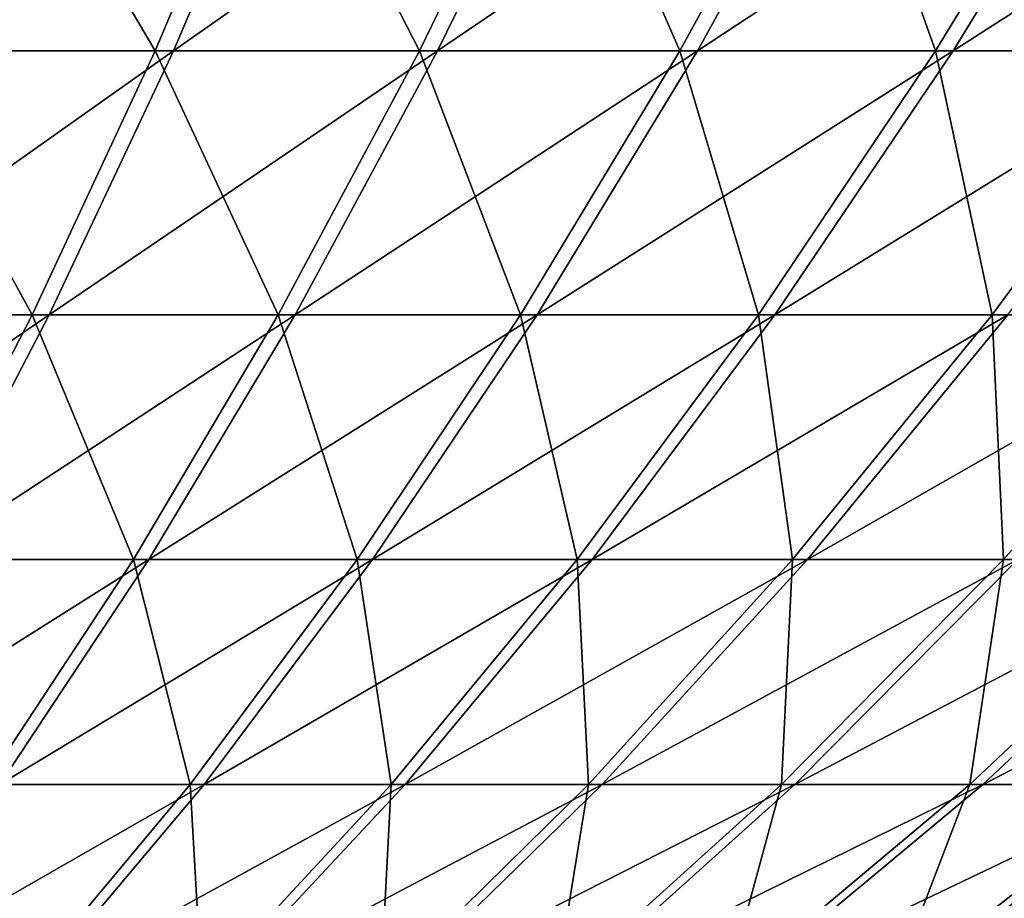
# Model space of a CAD drawing. Header units: millimetres. Extents: x -80 to 80, y -80 to 80.
# Tile 38 of 170: x 11 to 18, y -73 to -67. Entities that reach past the tile are written whole.
import ezdxf

# ---------------------------------------------------------------- set-up
doc = ezdxf.new("R2010")
doc.units = ezdxf.units.MM
doc.header["$LTSCALE"] = 13.670324
doc.layers.add('1', color=7, linetype='CONTINUOUS')
doc.layers.add('2', color=7, linetype='CONTINUOUS')

msp = doc.modelspace()

# ---------------------------------------------------------------- linework, layer by layer
at = {"layer": '1', "color": 7, "linetype": 'Continuous'}
for points in [[(12.2677, -67.4713, 41.1962), (13.0959, -65.5322, 43.9776), (10.4316, -67.4713, 41.699), (12.2677, -67.4713, 41.1962)], [(10.4316, -67.4713, 41.699), (13.0959, -65.5322, 43.9776), (11.1359, -65.5322, 44.5144), (10.4316, -67.4713, 41.699)], [(14.0797, -67.4713, 40.6126), (15.0303, -65.5322, 43.3546), (12.2677, -67.4713, 41.1962), (14.0797, -67.4713, 40.6126)], [(12.2677, -67.4713, 41.1962), (15.0303, -65.5322, 43.3546), (13.0959, -65.5322, 43.9776), (12.2677, -67.4713, 41.1962)], [(15.8641, -67.4713, 39.9494), (16.9352, -65.5322, 42.6466), (14.0797, -67.4713, 40.6126), (15.8641, -67.4713, 39.9494)], [(14.0797, -67.4713, 40.6126), (16.9352, -65.5322, 42.6466), (15.0303, -65.5322, 43.3546), (14.0797, -67.4713, 40.6126)], [(17.6174, -67.4713, 39.2078), (18.8069, -65.5322, 41.8549), (15.8641, -67.4713, 39.9494), (17.6174, -67.4713, 39.2078)], [(15.8641, -67.4713, 39.9494), (18.8069, -65.5322, 41.8549), (16.9352, -65.5322, 42.6466), (15.8641, -67.4713, 39.9494)], [(19.3362, -67.4713, 38.3892), (20.6417, -65.5322, 40.9812), (17.6174, -67.4713, 39.2078), (19.3362, -67.4713, 38.3892)], [(17.6174, -67.4713, 39.2078), (20.6417, -65.5322, 40.9812), (18.8069, -65.5322, 41.8549), (17.6174, -67.4713, 39.2078)], [(11.416, -69.282, 38.3363), (12.2677, -67.4713, 41.1962), (9.7074, -69.282, 38.8042), (11.416, -69.282, 38.3363)], [(9.7074, -69.282, 38.8042), (12.2677, -67.4713, 41.1962), (10.4316, -67.4713, 41.699), (9.7074, -69.282, 38.8042)], [(13.1023, -69.282, 37.7933), (14.0797, -67.4713, 40.6126), (11.416, -69.282, 38.3363), (13.1023, -69.282, 37.7933)], [(11.416, -69.282, 38.3363), (14.0797, -67.4713, 40.6126), (12.2677, -67.4713, 41.1962), (11.416, -69.282, 38.3363)], [(14.7628, -69.282, 37.1761), (15.8641, -67.4713, 39.9494), (13.1023, -69.282, 37.7933), (14.7628, -69.282, 37.1761)], [(13.1023, -69.282, 37.7933), (15.8641, -67.4713, 39.9494), (14.0797, -67.4713, 40.6126), (13.1023, -69.282, 37.7933)], [(16.3944, -69.282, 36.4859), (17.6174, -67.4713, 39.2078), (14.7628, -69.282, 37.1761), (16.3944, -69.282, 36.4859)], [(14.7628, -69.282, 37.1761), (17.6174, -67.4713, 39.2078), (15.8641, -67.4713, 39.9494), (14.7628, -69.282, 37.1761)], [(17.9938, -69.282, 35.7242), (19.3362, -67.4713, 38.3892), (16.3944, -69.282, 36.4859), (17.9938, -69.282, 35.7242)], [(16.3944, -69.282, 36.4859), (19.3362, -67.4713, 38.3892), (17.6174, -67.4713, 39.2078), (16.3944, -69.282, 36.4859)], [(10.5427, -70.9609, 35.4035), (11.416, -69.282, 38.3363), (8.9648, -70.9609, 35.8356), (10.5427, -70.9609, 35.4035)], [(8.9648, -70.9609, 35.8356), (11.416, -69.282, 38.3363), (9.7074, -69.282, 38.8042), (8.9648, -70.9609, 35.8356)], [(12.0999, -70.9609, 34.902), (13.1023, -69.282, 37.7933), (10.5427, -70.9609, 35.4035), (12.0999, -70.9609, 34.902)], [(10.5427, -70.9609, 35.4035), (13.1023, -69.282, 37.7933), (11.416, -69.282, 38.3363), (10.5427, -70.9609, 35.4035)], [(13.6334, -70.9609, 34.332), (14.7628, -69.282, 37.1761), (12.0999, -70.9609, 34.902), (13.6334, -70.9609, 34.332)], [(12.0999, -70.9609, 34.902), (14.7628, -69.282, 37.1761), (13.1023, -69.282, 37.7933), (12.0999, -70.9609, 34.902)], [(15.1402, -70.9609, 33.6947), (16.3944, -69.282, 36.4859), (13.6334, -70.9609, 34.332), (15.1402, -70.9609, 33.6947)], [(13.6334, -70.9609, 34.332), (16.3944, -69.282, 36.4859), (14.7628, -69.282, 37.1761), (13.6334, -70.9609, 34.332)], [(16.6173, -70.9609, 32.9912), (17.9938, -69.282, 35.7242), (15.1402, -70.9609, 33.6947), (16.6173, -70.9609, 32.9912)], [(15.1402, -70.9609, 33.6947), (17.9938, -69.282, 35.7242), (16.3944, -69.282, 36.4859), (15.1402, -70.9609, 33.6947)], [(18.0617, -70.9609, 32.2231), (19.558, -69.282, 34.8925), (16.6173, -70.9609, 32.9912), (18.0617, -70.9609, 32.2231)], [(16.6173, -70.9609, 32.9912), (19.558, -69.282, 34.8925), (17.9938, -69.282, 35.7242), (16.6173, -70.9609, 32.9912)], [(11.0745, -72.5046, 31.9442), (12.0999, -70.9609, 34.902), (9.6493, -72.5046, 32.4033), (11.0745, -72.5046, 31.9442)], [(9.6493, -72.5046, 32.4033), (12.0999, -70.9609, 34.902), (10.5427, -70.9609, 35.4035), (9.6493, -72.5046, 32.4033)], [(12.4781, -72.5046, 31.4226), (13.6334, -70.9609, 34.332), (11.0745, -72.5046, 31.9442), (12.4781, -72.5046, 31.4226)], [(11.0745, -72.5046, 31.9442), (13.6334, -70.9609, 34.332), (12.0999, -70.9609, 34.902), (11.0745, -72.5046, 31.9442)], [(13.8572, -72.5046, 30.8392), (15.1402, -70.9609, 33.6947), (12.4781, -72.5046, 31.4226), (13.8572, -72.5046, 30.8392)], [(12.4781, -72.5046, 31.4226), (15.1402, -70.9609, 33.6947), (13.6334, -70.9609, 34.332), (12.4781, -72.5046, 31.4226)], [(15.2091, -72.5046, 30.1954), (16.6173, -70.9609, 32.9912), (13.8572, -72.5046, 30.8392), (15.2091, -72.5046, 30.1954)], [(13.8572, -72.5046, 30.8392), (16.6173, -70.9609, 32.9912), (15.1402, -70.9609, 33.6947), (13.8572, -72.5046, 30.8392)], [(16.5311, -72.5046, 29.4924), (18.0617, -70.9609, 32.2231), (15.2091, -72.5046, 30.1954), (16.5311, -72.5046, 29.4924)], [(15.2091, -72.5046, 30.1954), (18.0617, -70.9609, 32.2231), (16.6173, -70.9609, 32.9912), (15.2091, -72.5046, 30.1954)], [(17.8208, -72.5046, 28.7315), (19.4708, -70.9609, 31.3918), (16.5311, -72.5046, 29.4924), (17.8208, -72.5046, 28.7315)], [(16.5311, -72.5046, 29.4924), (19.4708, -70.9609, 31.3918), (18.0617, -70.9609, 32.2231), (16.5311, -72.5046, 29.4924)], [(19.0754, -72.5046, 27.9143), (20.8416, -70.9609, 30.4989), (17.8208, -72.5046, 28.7315), (19.0754, -72.5046, 27.9143)], [(17.8208, -72.5046, 28.7315), (20.8416, -70.9609, 30.4989), (19.4708, -70.9609, 31.3918), (17.8208, -72.5046, 28.7315)], [(11.299, -73.9104, 28.4533), (12.4781, -72.5046, 31.4226), (10.0281, -73.9104, 28.9257), (11.299, -73.9104, 28.4533)], [(10.0281, -73.9104, 28.9257), (12.4781, -72.5046, 31.4226), (11.0745, -72.5046, 31.9442), (10.0281, -73.9104, 28.9257)], [(12.5477, -73.9104, 27.9251), (13.8572, -72.5046, 30.8392), (11.299, -73.9104, 28.4533), (12.5477, -73.9104, 27.9251)], [(11.299, -73.9104, 28.4533), (13.8572, -72.5046, 30.8392), (12.4781, -72.5046, 31.4226), (11.299, -73.9104, 28.4533)], [(13.7719, -73.9104, 27.3422), (15.2091, -72.5046, 30.1954), (12.5477, -73.9104, 27.9251), (13.7719, -73.9104, 27.3422)], [(12.5477, -73.9104, 27.9251), (15.2091, -72.5046, 30.1954), (13.8572, -72.5046, 30.8392), (12.5477, -73.9104, 27.9251)], [(14.969, -73.9104, 26.7056), (16.5311, -72.5046, 29.4924), (13.7719, -73.9104, 27.3422), (14.969, -73.9104, 26.7056)], [(13.7719, -73.9104, 27.3422), (16.5311, -72.5046, 29.4924), (15.2091, -72.5046, 30.1954), (13.7719, -73.9104, 27.3422)], [(16.1368, -73.9104, 26.0166), (17.8208, -72.5046, 28.7315), (14.969, -73.9104, 26.7056), (16.1368, -73.9104, 26.0166)], [(14.969, -73.9104, 26.7056), (17.8208, -72.5046, 28.7315), (16.5311, -72.5046, 29.4924), (14.969, -73.9104, 26.7056)], [(17.2729, -73.9104, 25.2766), (19.0754, -72.5046, 27.9143), (16.1368, -73.9104, 26.0166), (17.2729, -73.9104, 25.2766)], [(16.1368, -73.9104, 26.0166), (19.0754, -72.5046, 27.9143), (17.8208, -72.5046, 28.7315), (16.1368, -73.9104, 26.0166)], [(18.3752, -73.9104, 24.487), (20.2927, -72.5046, 27.0423), (17.2729, -73.9104, 25.2766), (18.3752, -73.9104, 24.487)], [(17.2729, -73.9104, 25.2766), (20.2927, -72.5046, 27.0423), (19.0754, -72.5046, 27.9143), (17.2729, -73.9104, 25.2766)]]:
    msp.add_3dface(points, dxfattribs=at)
at = {"layer": '2', "color": 7, "linetype": 'Continuous'}
for points in [[(10.9999, -65.5322, -44.5481), (12.1418, -67.4713, -41.2335), (10.3042, -67.4713, -41.7306), (10.9999, -65.5322, -44.5481)], [(12.9616, -65.5322, -44.0174), (12.1418, -67.4713, -41.2335), (10.9999, -65.5322, -44.5481), (12.9616, -65.5322, -44.0174)], [(12.9616, -65.5322, -44.0174), (13.9556, -67.4713, -40.6554), (12.1418, -67.4713, -41.2335), (12.9616, -65.5322, -44.0174)], [(14.8979, -65.5322, -43.4003), (13.9556, -67.4713, -40.6554), (12.9616, -65.5322, -44.0174), (14.8979, -65.5322, -43.4003)], [(14.8979, -65.5322, -43.4003), (15.7421, -67.4713, -39.9976), (13.9556, -67.4713, -40.6554), (14.8979, -65.5322, -43.4003)], [(16.8049, -65.5322, -42.6981), (15.7421, -67.4713, -39.9976), (14.8979, -65.5322, -43.4003), (16.8049, -65.5322, -42.6981)], [(16.8049, -65.5322, -42.6981), (17.4976, -67.4713, -39.2614), (15.7421, -67.4713, -39.9976), (16.8049, -65.5322, -42.6981)], [(18.679, -65.5322, -41.9122), (17.4976, -67.4713, -39.2614), (16.8049, -65.5322, -42.6981), (18.679, -65.5322, -41.9122)], [(18.679, -65.5322, -41.9122), (19.2189, -67.4713, -38.4481), (17.4976, -67.4713, -39.2614), (18.679, -65.5322, -41.9122)], [(10.3042, -67.4713, -41.7306), (11.2989, -69.282, -38.371), (9.5889, -69.282, -38.8337), (10.3042, -67.4713, -41.7306)], [(12.1418, -67.4713, -41.2335), (11.2989, -69.282, -38.371), (10.3042, -67.4713, -41.7306), (12.1418, -67.4713, -41.2335)], [(12.1418, -67.4713, -41.2335), (12.9868, -69.282, -37.8331), (11.2989, -69.282, -38.371), (12.1418, -67.4713, -41.2335)], [(13.9556, -67.4713, -40.6554), (12.9868, -69.282, -37.8331), (12.1418, -67.4713, -41.2335), (13.9556, -67.4713, -40.6554)], [(13.9556, -67.4713, -40.6554), (14.6493, -69.282, -37.221), (12.9868, -69.282, -37.8331), (13.9556, -67.4713, -40.6554)], [(15.7421, -67.4713, -39.9976), (14.6493, -69.282, -37.221), (13.9556, -67.4713, -40.6554), (15.7421, -67.4713, -39.9976)], [(15.7421, -67.4713, -39.9976), (16.2829, -69.282, -36.5358), (14.6493, -69.282, -37.221), (15.7421, -67.4713, -39.9976)], [(17.4976, -67.4713, -39.2614), (16.2829, -69.282, -36.5358), (15.7421, -67.4713, -39.9976), (17.4976, -67.4713, -39.2614)], [(17.4976, -67.4713, -39.2614), (17.8847, -69.282, -35.779), (16.2829, -69.282, -36.5358), (17.4976, -67.4713, -39.2614)], [(19.2189, -67.4713, -38.4481), (17.8847, -69.282, -35.779), (17.4976, -67.4713, -39.2614), (19.2189, -67.4713, -38.4481)], [(19.2189, -67.4713, -38.4481), (19.4514, -69.282, -34.952), (17.8847, -69.282, -35.779), (19.2189, -67.4713, -38.4481)], [(11.2989, -69.282, -38.371), (10.4345, -70.9609, -35.4355), (9.5889, -69.282, -38.8337), (11.2989, -69.282, -38.371)], [(11.2989, -69.282, -38.371), (11.9933, -70.9609, -34.9387), (10.4345, -70.9609, -35.4355), (11.2989, -69.282, -38.371)], [(12.9868, -69.282, -37.8331), (11.9933, -70.9609, -34.9387), (11.2989, -69.282, -38.371), (12.9868, -69.282, -37.8331)], [(12.9868, -69.282, -37.8331), (13.5285, -70.9609, -34.3734), (11.9933, -70.9609, -34.9387), (12.9868, -69.282, -37.8331)], [(14.6493, -69.282, -37.221), (13.5285, -70.9609, -34.3734), (12.9868, -69.282, -37.8331), (14.6493, -69.282, -37.221)], [(14.6493, -69.282, -37.221), (15.0372, -70.9609, -33.7407), (13.5285, -70.9609, -34.3734), (14.6493, -69.282, -37.221)], [(16.2829, -69.282, -36.5358), (15.0372, -70.9609, -33.7407), (14.6493, -69.282, -37.221), (16.2829, -69.282, -36.5358)], [(16.2829, -69.282, -36.5358), (16.5165, -70.9609, -33.0418), (15.0372, -70.9609, -33.7407), (16.2829, -69.282, -36.5358)], [(17.8847, -69.282, -35.779), (16.5165, -70.9609, -33.0418), (16.2829, -69.282, -36.5358), (17.8847, -69.282, -35.779)], [(17.8847, -69.282, -35.779), (17.9633, -70.9609, -32.2781), (16.5165, -70.9609, -33.0418), (17.8847, -69.282, -35.779)], [(19.4514, -69.282, -34.952), (17.9633, -70.9609, -32.2781), (17.8847, -69.282, -35.779), (19.4514, -69.282, -34.952)], [(19.4514, -69.282, -34.952), (19.3748, -70.9609, -31.4511), (17.9633, -70.9609, -32.2781), (19.4514, -69.282, -34.952)], [(11.9933, -70.9609, -34.9387), (10.9769, -72.5046, -31.9779), (10.4345, -70.9609, -35.4355), (11.9933, -70.9609, -34.9387)], [(11.9933, -70.9609, -34.9387), (12.3821, -72.5046, -31.4605), (10.9769, -72.5046, -31.9779), (11.9933, -70.9609, -34.9387)], [(13.5285, -70.9609, -34.3734), (12.3821, -72.5046, -31.4605), (11.9933, -70.9609, -34.9387), (13.5285, -70.9609, -34.3734)], [(13.5285, -70.9609, -34.3734), (13.7629, -72.5046, -30.8814), (12.3821, -72.5046, -31.4605), (13.5285, -70.9609, -34.3734)], [(15.0372, -70.9609, -33.7407), (13.7629, -72.5046, -30.8814), (13.5285, -70.9609, -34.3734), (15.0372, -70.9609, -33.7407)], [(15.0372, -70.9609, -33.7407), (15.1168, -72.5046, -30.2417), (13.7629, -72.5046, -30.8814), (15.0372, -70.9609, -33.7407)], [(16.5165, -70.9609, -33.0418), (15.1168, -72.5046, -30.2417), (15.0372, -70.9609, -33.7407), (16.5165, -70.9609, -33.0418)], [(16.5165, -70.9609, -33.0418), (16.441, -72.5046, -29.5427), (15.1168, -72.5046, -30.2417), (16.5165, -70.9609, -33.0418)], [(17.9633, -70.9609, -32.2781), (17.733, -72.5046, -28.7858), (16.441, -72.5046, -29.5427), (17.9633, -70.9609, -32.2781)], [(17.9633, -70.9609, -32.2781), (16.441, -72.5046, -29.5427), (16.5165, -70.9609, -33.0418), (17.9633, -70.9609, -32.2781)], [(19.3748, -70.9609, -31.4511), (18.9901, -72.5046, -27.9724), (17.733, -72.5046, -28.7858), (19.3748, -70.9609, -31.4511)], [(19.3748, -70.9609, -31.4511), (17.733, -72.5046, -28.7858), (17.9633, -70.9609, -32.2781), (19.3748, -70.9609, -31.4511)], [(12.3821, -72.5046, -31.4605), (11.2121, -73.9104, -28.4877), (10.9769, -72.5046, -31.9779), (12.3821, -72.5046, -31.4605)], [(12.3821, -72.5046, -31.4605), (12.4624, -73.9104, -27.9633), (11.2121, -73.9104, -28.4877), (12.3821, -72.5046, -31.4605)], [(13.7629, -72.5046, -30.8814), (12.4624, -73.9104, -27.9633), (12.3821, -72.5046, -31.4605), (13.7629, -72.5046, -30.8814)], [(13.7629, -72.5046, -30.8814), (13.6883, -73.9104, -27.3841), (12.4624, -73.9104, -27.9633), (13.7629, -72.5046, -30.8814)], [(15.1168, -72.5046, -30.2417), (14.8874, -73.9104, -26.7511), (13.6883, -73.9104, -27.3841), (15.1168, -72.5046, -30.2417)], [(15.1168, -72.5046, -30.2417), (13.6883, -73.9104, -27.3841), (13.7629, -72.5046, -30.8814), (15.1168, -72.5046, -30.2417)], [(16.441, -72.5046, -29.5427), (16.0573, -73.9104, -26.0657), (14.8874, -73.9104, -26.7511), (16.441, -72.5046, -29.5427)], [(16.441, -72.5046, -29.5427), (14.8874, -73.9104, -26.7511), (15.1168, -72.5046, -30.2417), (16.441, -72.5046, -29.5427)], [(17.733, -72.5046, -28.7858), (17.1957, -73.9104, -25.3292), (16.0573, -73.9104, -26.0657), (17.733, -72.5046, -28.7858)], [(17.733, -72.5046, -28.7858), (16.0573, -73.9104, -26.0657), (16.441, -72.5046, -29.5427), (17.733, -72.5046, -28.7858)], [(18.9901, -72.5046, -27.9724), (18.3003, -73.9104, -24.543), (17.1957, -73.9104, -25.3292), (18.9901, -72.5046, -27.9724)], [(18.9901, -72.5046, -27.9724), (17.1957, -73.9104, -25.3292), (17.733, -72.5046, -28.7858), (18.9901, -72.5046, -27.9724)]]:
    msp.add_3dface(points, dxfattribs=at)

doc.saveas('drawing.dxf')
